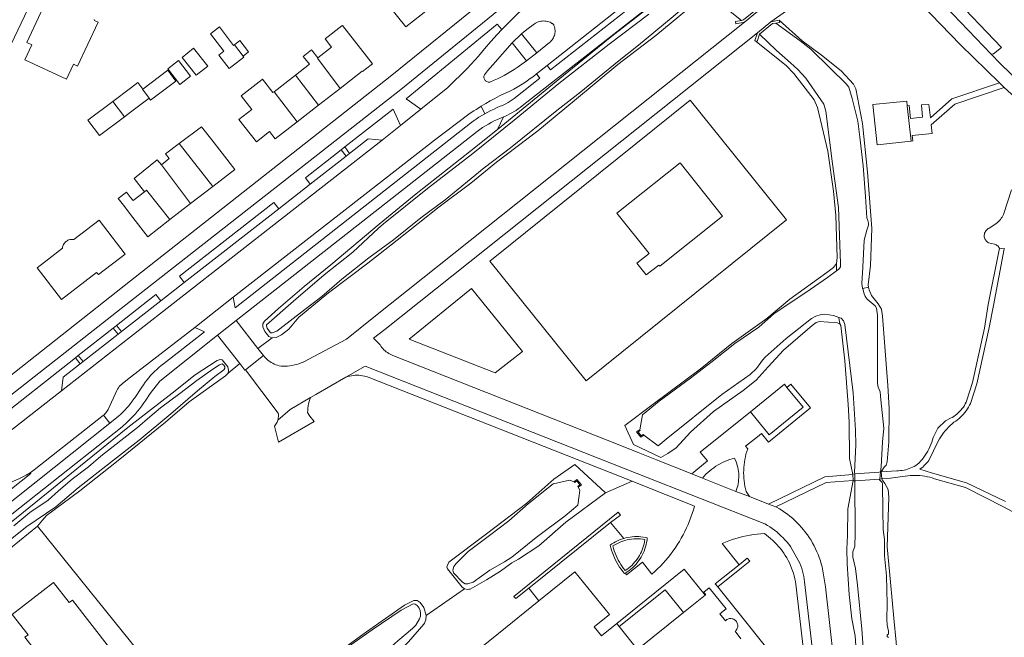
# Model space of a CAD drawing. Header units: metres. Extents: x 89888 to 94270, y 464165 to 468904.
# Tile 33 of 256: x 91476 to 91685, y 465294 to 465425. Entities that reach past the tile are written whole.
import ezdxf

# ---------------------------------------------------------------- set-up
doc = ezdxf.new("R2010")
doc.units = ezdxf.units.M
for name, color, linetype, lineweight in [('B_BEBOUWINGSGRENS_0', 251, 'CONTINUOUS', 13), ('B_TUSSENMUUR_0', 251, 'CONTINUOUS', 13), ('G_GRENS_ALGEMEEN_0', 251, 'CONTINUOUS', 13), ('K_KUNSTWERKGRENS_1', 251, 'CONTINUOUS', 13), ('T_CULTUURGRENS_0', 251, 'CONTINUOUS', 13), ('T_HEK_LIJN_0', 251, 'CONTINUOUS', 13), ('V_WEGGRENS_0', 251, 'CONTINUOUS', 13), ('W_WATERGRENS_0', 251, 'CONTINUOUS', 13)]:
    doc.layers.add(name, color=color, linetype=linetype, lineweight=lineweight)

msp = doc.modelspace()

# ---------------------------------------------------------------- linework, layer by layer
at = {"layer": 'B_BEBOUWINGSGRENS_0'}
for p, q in [((91542.65, 465419.67), (91539.74, 465417.41)), ((91535.02, 465413.74), (91530.47, 465410.19)), ((91539.91, 465407.35), (91544.47, 465410.89)), ((91535.34, 465403.79), (91539.91, 465407.35)), ((91664.84, 465407.24), (91665.64, 465399.71)), ((91512.74, 465386.46), (91517.48, 465390.12)), ((91508.35, 465383.07), (91512.74, 465386.46)), ((91596.7, 465348.86), (91639.19, 465383.01)), ((91617.35, 465299.71), (91621.92, 465303.37)), ((91603.18, 465297.37), (91603.68, 465296.74))]:
    msp.add_line(p, q, dxfattribs=at)
for points in [[(91553.12, 465430.61), (91558.42, 465423.96), (91571.45, 465434.23)], [(91481.95, 465429.13), (91477.97, 465420.64), (91479.06, 465420.14), (91477.58, 465416.96), (91486.38, 465412.86), (91487.85, 465416.04), (91488.76, 465415.62), (91493.12, 465424.93), (91492.31, 465425.3), (91492.26, 465425.53)], [(91522.02, 465420.17), (91521.86, 465420.04), (91518.86, 465423.97), (91516.95, 465422.51), (91519.78, 465418.81), (91518.71, 465417.99), (91520.9, 465415.11), (91524.05, 465417.52), (91523.86, 465417.77)], [(91544.47, 465410.89), (91549.18, 465414.56), (91549.23, 465414.5), (91551.08, 465415.94), (91551.31, 465416.12), (91544.96, 465424.28), (91544.82, 465424.18), (91541.29, 465421.43), (91542.65, 465419.67)], [(91513.37, 465419.42), (91510.93, 465417.47), (91513.95, 465413.7), (91516.39, 465415.65), (91513.37, 465419.42)], [(91523.86, 465417.77), (91525.05, 465418.68), (91523.22, 465421.09), (91522.02, 465420.17)], [(91539.74, 465417.41), (91538.37, 465419.06), (91536.64, 465417.68), (91537.97, 465416.03), (91535.02, 465413.74)], [(91507.89, 465415.07), (91510.48, 465411.74), (91512.75, 465413.51), (91510.15, 465416.84), (91507.89, 465415.07)], [(91503.93, 465408.82), (91504.23, 465408.42), (91509.63, 465412.47), (91507.89, 465414.78), (91502.57, 465410.78)], [(91502.57, 465410.78), (91501.55, 465412.14), (91500, 465410.97), (91496.25, 465408.16)], [(91530.47, 465410.19), (91530.21, 465410.02), (91528, 465412.86), (91527.96, 465412.82), (91523.46, 465409.33), (91525.71, 465406.45), (91522.98, 465404.33), (91526.69, 465399.56), (91529.5, 465401.75), (91530.71, 465400.19), (91535.34, 465403.79)], [(91498.7, 465404.89), (91500, 465405.87), (91503.93, 465408.82)], [(91496.25, 465408.16), (91490.93, 465404.16), (91493.38, 465400.9), (91498.7, 465404.89)], [(91639.19, 465383.01), (91618.76, 465408.44), (91576.26, 465374.28), (91596.7, 465348.86)], [(91665.64, 465399.71), (91658.44, 465398.94), (91657.53, 465407.47), (91664.73, 465408.24), (91664.84, 465407.24)], [(91517.23, 465400.01), (91515.06, 465402.78), (91510.34, 465399.24)], [(91510.34, 465399.24), (91507.41, 465397.04), (91508.22, 465396.02), (91506.53, 465394.67)], [(91517.48, 465390.12), (91522.11, 465393.69), (91517.23, 465400.01)], [(91506.53, 465394.67), (91505.67, 465395.75), (91501.16, 465392.16), (91500.73, 465391.81), (91502.97, 465388.99)], [(91607.44, 465373.85), (91609.45, 465371.33), (91612.09, 465373.44), (91612.31, 465373.17), (91625.64, 465383.83), (91616.61, 465395.13), (91603.23, 465384.44)], [(91502.97, 465388.99), (91500.52, 465387.1), (91500, 465387.79), (91499.16, 465388.91), (91497.35, 465387.55), (91498.78, 465385.76), (91500, 465384.18), (91503.66, 465379.44), (91508.35, 465383.07)], [(91603.23, 465384.44), (91610.04, 465375.92), (91607.44, 465373.85)], [(91498.86, 465375.75), (91493.33, 465382.98), (91487.94, 465378.84), (91487.73, 465378.87), (91487.52, 465378.88), (91487.31, 465378.86), (91487.1, 465378.83), (91486.89, 465378.77), (91486.69, 465378.69), (91486.51, 465378.59), (91486.33, 465378.46), (91486.17, 465378.33), (91486.02, 465378.17), (91485.89, 465378), (91485.78, 465377.82), (91485.69, 465377.63), (91485.62, 465377.42), (91485.57, 465377.22), (91485.55, 465377.01), (91482.62, 465374.76), (91480.15, 465372.87), (91485.32, 465366.12), (91487.79, 465368.01), (91492.79, 465371.87), (91493.2, 465371.41), (91498.86, 465375.75)], [(91572.36, 465368.47), (91559.12, 465357.7), (91577.38, 465350.56), (91583.18, 465355.07), (91572.36, 465368.47)], [(91631.57, 465342.29), (91638.76, 465348.17), (91639.31, 465347.49)], [(91639.31, 465347.49), (91642.74, 465343.3), (91635.55, 465337.42), (91631.57, 465342.29)], [(91586.65, 465302.2), (91594.32, 465308.34), (91601.62, 465299.31), (91598.37, 465296.7), (91599.94, 465294.76), (91603.18, 465297.37)], [(91500.55, 465268.82), (91501.73, 465269.74), (91500, 465271.96), (91491.07, 465283.35), (91495.68, 465286.96), (91493.06, 465290.31), (91495.55, 465292.26), (91487.64, 465302.35), (91486.96, 465301.82), (91483.62, 465306.09), (91474.9, 465299.27), (91478.23, 465294.99), (91477.56, 465294.47), (91485.29, 465284.6), (91483.21, 465283.01), (91484.84, 465281.02), (91470.41, 465269.68), (91472.35, 465267.24)], [(91621.92, 465303.37), (91622.09, 465303.5), (91621.66, 465304.02), (91622.82, 465304.96), (91626.4, 465300.52), (91625.08, 465299.45), (91626.26, 465297.99), (91626.41, 465298.11), (91626.57, 465298.22), (91626.74, 465298.31), (91626.91, 465298.38), (91627.1, 465298.42), (91627.29, 465298.44), (91627.48, 465298.43), (91627.66, 465298.41), (91627.85, 465298.35), (91628.02, 465298.28), (91628.19, 465298.19), (91628.34, 465298.07), (91628.47, 465297.94), (91628.59, 465297.79), (91628.69, 465297.63), (91628.77, 465297.45), (91628.82, 465297.27), (91628.85, 465297.09), (91628.86, 465296.9), (91628.85, 465296.71), (91628.81, 465296.52), (91628.75, 465296.34), (91628.66, 465296.17), (91628.56, 465296.01), (91628.43, 465295.87), (91628.29, 465295.74), (91629.54, 465294.17)], [(91565.59, 465285.24), (91578.05, 465295.29), (91586.65, 465302.2)], [(91603.68, 465296.74), (91607.59, 465291.9), (91617.35, 465299.71)]]:
    msp.add_lwpolyline(points, dxfattribs=at)
at = {"layer": 'B_TUSSENMUUR_0'}
for p, q in [((91522.02, 465420.17), (91523.86, 465417.77)), ((91535.02, 465413.74), (91539.91, 465407.35)), ((91530.47, 465410.19), (91535.34, 465403.79)), ((91496.25, 465408.16), (91498.7, 465404.89)), ((91510.34, 465399.24), (91517.48, 465390.12)), ((91506.53, 465394.67), (91512.74, 465386.46))]:
    msp.add_line(p, q, dxfattribs=at)
for points in [[(91544.47, 465410.89), (91539.65, 465417.34), (91539.74, 465417.41)], [(91502.57, 465410.78), (91502.5, 465410.73), (91503.93, 465408.82)], [(91502.97, 465388.99), (91503.4, 465389.33), (91508.35, 465383.07)]]:
    msp.add_lwpolyline(points, dxfattribs=at)
at = {"layer": 'G_GRENS_ALGEMEEN_0'}
for p, q in [((91635.89, 465425.04), (91637.67, 465425.41)), ((91632.49, 465421.05), (91633.07, 465422.68)), ((91604.65, 465315.42), (91601.88, 465318.81))]:
    msp.add_line(p, q, dxfattribs=at)
for points in [[(91487.75, 465443.06), (91484.8, 465439.83), (91483.24, 465437.63), (91480.4, 465432.42), (91473.18, 465417.22)], [(91632.64, 465427.5), (91630.06, 465425.43), (91629.65, 465425.35)], [(91630.28, 465424.97), (91628.49, 465424.6), (91628.39, 465425.09), (91629.65, 465425.35)], [(91636.92, 465424.78), (91637.77, 465424.92), (91637.67, 465425.41)], [(91632.49, 465421.05), (91632.96, 465420.88), (91633.5, 465422.39)], [(91649.79, 465373.8), (91649.99, 465375.06), (91649.66, 465383.98), (91649.17, 465389.11), (91647.96, 465397.61), (91645.8, 465406.84), (91645.1, 465408.51), (91640.76, 465414.08), (91639.12, 465415.77), (91632.49, 465421.05)], [(91620.92, 465351.34), (91627.61, 465356.77), (91635.03, 465362.12), (91639.9, 465366.21), (91647.78, 465371.84), (91649.19, 465372.93), (91649.79, 465373.8)], [(91650.52, 465360.96), (91650, 465361.18), (91646.22, 465361.47), (91645.53, 465361.26), (91644.65, 465360.64), (91638.58, 465355.38), (91635.33, 465351.83), (91632.77, 465349.04), (91630.02, 465346.82), (91623.75, 465342.39), (91618.85, 465337.95), (91615.81, 465334.69), (91614.04, 465333.46), (91612.56, 465332.63), (91606.73, 465335.36), (91604.93, 465339.37), (91610.9, 465343.91), (91620.92, 465351.34)], [(91653.28, 465328.99), (91652.57, 465332.38), (91652.54, 465340.08), (91652.32, 465343.82), (91651.57, 465353.14), (91650.76, 465360.58), (91650.52, 465360.96)], [(91631.35, 465324.32), (91630.63, 465325.42), (91630.49, 465325.97), (91630.38, 465326.53), (91630.28, 465327.09), (91630.21, 465327.66), (91630.15, 465328.22), (91630.12, 465328.79), (91630.11, 465329.36), (91630.12, 465329.93), (91630.15, 465330.5), (91630.2, 465331.07), (91630.27, 465331.63), (91630.36, 465332.2), (91630.48, 465332.75), (91630.61, 465333.31), (91631.01, 465334.45), (91630.54, 465335.01), (91633.02, 465337), (91633.91, 465337.72), (91635.39, 465335.88), (91644.29, 465343.17), (91640.16, 465348.19), (91639.31, 465347.49)], [(91631.57, 465342.29), (91620.91, 465333.71), (91622.47, 465331.89), (91619.09, 465329.11)], [(91608.07, 465338.47), (91607.35, 465338.04), (91608.3, 465336.9), (91608.92, 465337.33)], [(91595.02, 465326.34), (91595.68, 465326.82), (91594.73, 465327.95), (91594.15, 465327.46)], [(91606.44, 465327.6), (91619.34, 465322.44), (91619.65, 465322.31), (91619.44, 465321.52), (91619.19, 465320.73), (91618.93, 465319.95), (91618.64, 465319.18), (91618.33, 465318.42), (91618, 465317.67), (91617.65, 465316.92), (91617.28, 465316.19), (91616.88, 465315.47), (91616.47, 465314.76), (91616.03, 465314.06), (91615.57, 465313.38), (91615.1, 465312.71), (91614.6, 465312.05), (91614.09, 465311.41), (91613.56, 465310.78), (91613.01, 465310.17), (91612.44, 465309.58), (91611.86, 465309), (91611.26, 465308.43), (91610.64, 465307.89), (91608.63, 465310.39), (91605.28, 465307.71), (91605.01, 465308.06)], [(91600.8, 465325.12), (91592.38, 465318.87), (91586.62, 465313.84), (91582.3, 465311.04), (91580.89, 465310.27), (91578.53, 465308.5), (91575.52, 465306.68), (91572.07, 465304.68), (91571.8, 465304.65), (91571.52, 465304.61), (91570.85, 465304.76)], [(91480.27, 465318.06), (91472.61, 465311.85), (91464.82, 465305.67), (91456.82, 465299.32)], [(91604.65, 465315.42), (91604.22, 465315.28), (91603.79, 465315.12), (91603.36, 465314.94), (91602.95, 465314.74), (91602.55, 465314.52), (91602.16, 465314.28), (91601.78, 465314.02), (91601.92, 465313.47), (91602.08, 465312.93), (91602.26, 465312.39), (91602.47, 465311.86), (91602.7, 465311.34), (91602.94, 465310.83), (91603.21, 465310.33), (91603.5, 465309.84), (91603.8, 465309.37), (91604.13, 465308.9), (91604.48, 465308.45), (91604.84, 465308.02), (91605.01, 465308.06)], [(91605.01, 465308.06), (91605.41, 465308.33), (91605.8, 465308.61), (91606.18, 465308.91), (91606.54, 465309.23), (91606.88, 465309.57), (91607.21, 465309.92), (91607.52, 465310.28), (91607.81, 465310.67), (91608.09, 465311.06), (91608.34, 465311.47), (91608.57, 465311.89), (91608.79, 465312.32), (91608.98, 465312.77), (91609.15, 465313.22), (91609.3, 465313.67), (91609.43, 465314.14), (91609.53, 465314.61), (91609.61, 465315.08), (91609.67, 465315.56), (91609.22, 465315.66), (91608.76, 465315.74), (91608.3, 465315.8), (91607.84, 465315.83), (91607.38, 465315.84), (91606.92, 465315.83), (91606.46, 465315.79), (91606, 465315.73), (91605.55, 465315.65), (91605.1, 465315.55), (91604.65, 465315.42)], [(91584.51, 465304.87), (91585.59, 465303.53), (91586.65, 465302.2)], [(91562.76, 465299.1), (91562.66, 465298.15), (91562.35, 465297.48), (91562.23, 465297.23), (91559, 465293.47), (91553.45, 465287.96), (91547.91, 465282.5), (91542.94, 465278.18), (91541.74, 465276.69)]]:
    msp.add_lwpolyline(points, dxfattribs=at)
at = {"layer": 'K_KUNSTWERKGRENS_1'}
for p, q in [((91659.33, 465329.55), (91659.18, 465329.54)), ((91659.44, 465328.07), (91659.33, 465329.55)), ((91653.37, 465327.76), (91653.28, 465328.99)), ((91658.99, 465328.04), (91659.44, 465328.07))]:
    msp.add_line(p, q, dxfattribs=at)
for points in [[(91659.18, 465329.54), (91658.89, 465329.52), (91653.68, 465329.13)], [(91653.68, 465329.13), (91653.65, 465329.13), (91653.27, 465329.1), (91653.28, 465328.99)], [(91653.37, 465327.76), (91653.38, 465327.63), (91653.69, 465327.65)], [(91653.69, 465327.65), (91653.87, 465327.67), (91658.96, 465328.04), (91658.99, 465328.04)]]:
    msp.add_lwpolyline(points, dxfattribs=at)
at = {"layer": 'T_CULTUURGRENS_0'}
for p, q in [((91574.4, 465407.13), (91575.18, 465405.54)), ((91579.15, 465404.9), (91577.88, 465402.18)), ((91649.79, 465373.8), (91649.85, 465372.2)), ((91655.38, 465368.46), (91656.63, 465368.77)), ((91650.52, 465360.96), (91650.32, 465362.31)), ((91530.03, 465357.97), (91527, 465355.76)), ((91594.25, 465331.09), (91600.8, 465325.12)), ((91601.88, 465318.81), (91584.51, 465304.87)), ((91562.25, 465300.79), (91562.76, 465299.1))]:
    msp.add_line(p, q, dxfattribs=at)
for points in [[(91577.88, 465402.18), (91591.9, 465413.63), (91602.16, 465421.96), (91616.3, 465433.01), (91620.31, 465436.19)], [(91629.65, 465425.35), (91625.2, 465428.87), (91624.13, 465429.45), (91622.85, 465429.69), (91621.57, 465429.63)], [(91621.57, 465429.63), (91620.38, 465429.28), (91617.96, 465427.48), (91611.49, 465422.17), (91603.42, 465415.99), (91594.19, 465408.36), (91586.41, 465401.94), (91577.69, 465395.24), (91572.18, 465390.83), (91565.52, 465385.8), (91556.55, 465378.74), (91550.32, 465373.81), (91542.03, 465367.54), (91535.73, 465362.37), (91533.61, 465359.82), (91532.01, 465358.64), (91530.89, 465358.08), (91530.03, 465357.97)], [(91637.67, 465425.41), (91642.53, 465420.98), (91646.62, 465417.99), (91650.79, 465414.64), (91653.41, 465411.82), (91653.93, 465410.79), (91655.34, 465403.44), (91656.39, 465393.11), (91657.35, 465381.2)], [(91530.03, 465357.97), (91529.35, 465358.28), (91528.52, 465359.35), (91528.05, 465360.35), (91528.1, 465360.97), (91528.39, 465361.54), (91531.42, 465364.23), (91536.85, 465368.91), (91542.51, 465373.46), (91552.73, 465382.1), (91560.61, 465388.57), (91572.31, 465397.72), (91577.88, 465402.18)], [(91657.35, 465381.2), (91657.04, 465373.36), (91656.54, 465369.27), (91656.63, 465368.77)], [(91656.63, 465368.77), (91656.75, 465368.15), (91657.26, 465366.96), (91658.65, 465365.24), (91659.34, 465364.07), (91659.61, 465362.6), (91660.74, 465347.86), (91660.97, 465343.03), (91660.96, 465335.92), (91660.57, 465331.67), (91660.36, 465330.98), (91659.95, 465330.53), (91659.33, 465329.55)], [(91520.71, 465350.5), (91520.11, 465349.96), (91512.45, 465344.39), (91507.43, 465340.12), (91497.33, 465331.95), (91489.21, 465325.51), (91482.12, 465320.28), (91481.3, 465319.29), (91480.27, 465318.06)], [(91570.85, 465304.76), (91570.4, 465305.1), (91567.24, 465308.97), (91567.13, 465309.44), (91567.51, 465310.39), (91575.51, 465316.45), (91584.13, 465322.91), (91589.86, 465327.99), (91594.25, 465331.09)], [(91663.72, 465263.69), (91662.53, 465263.06), (91661.41, 465262.71), (91660.55, 465262.64), (91659.63, 465262.84), (91658.59, 465263.46), (91657.38, 465265.28), (91656.89, 465266.61), (91656.2, 465269.4), (91655.09, 465275.65), (91654.35, 465286.42), (91653.77, 465294.75), (91653.06, 465298.41), (91652.52, 465303.53), (91652.06, 465310.02), (91652.03, 465313.23), (91652.14, 465316.03), (91652.22, 465321.69), (91653.37, 465327.76)], [(91659.44, 465328.07), (91659.58, 465327.82), (91660.07, 465327.09), (91660.76, 465325.8), (91660.93, 465324.2), (91660.57, 465313.68), (91661.28, 465306.18), (91662, 465298.5), (91662.51, 465293.41), (91663.07, 465285.71), (91663.57, 465278.12), (91664.36, 465271.41), (91664.76, 465265.92), (91664.61, 465264.97), (91664.34, 465264.28), (91663.72, 465263.69)], [(91584.51, 465304.87), (91581.76, 465302.72), (91581.36, 465303.11), (91603.49, 465320.99), (91603.97, 465320.38), (91601.88, 465318.81)], [(91624.63, 465305.16), (91629.66, 465309.18), (91631.43, 465310.59), (91630.87, 465311.23), (91629.13, 465309.84)], [(91629.13, 465309.84), (91624.1, 465305.83), (91624.63, 465305.16)], [(91529.24, 465279.64), (91534.08, 465283.34), (91542.6, 465290.16), (91550.1, 465295.59), (91558.16, 465301.27), (91560.1, 465302.28), (91560.15, 465302.28), (91560.81, 465302.25), (91561.47, 465301.84), (91562.25, 465300.79)]]:
    msp.add_lwpolyline(points, dxfattribs=at)
at = {"layer": 'T_HEK_LIJN_0'}
for points in [[(91521.05, 465271.34), (91505.08, 465287.09), (91500, 465293.59), (91480.27, 465318.06)], [(91617.35, 465299.71), (91613.46, 465304.56), (91603.68, 465296.74)]]:
    msp.add_lwpolyline(points, dxfattribs=at)
at = {"layer": 'V_WEGGRENS_0'}
for p, q in [((91588.41, 465415.74), (91606.19, 465429.87)), ((91670.51, 465430.84), (91682.65, 465418.17)), ((91633.06, 465427.2), (91630.28, 465424.97)), ((91630.28, 465424.97), (91551.65, 465362.39)), ((91633.07, 465422.68), (91635.89, 465425.04)), ((91553.96, 465359.75), (91633.07, 465422.68)), ((91582.99, 465422.5), (91580.98, 465420.59)), ((91582.99, 465422.5), (91586.19, 465418.47)), ((91584.04, 465416.78), (91580.98, 465420.59)), ((91584.04, 465416.78), (91586.19, 465418.47)), ((91586.15, 465413.97), (91588.41, 465415.74)), ((91685.43, 465411.12), (91684.44, 465412.08)), ((91557.26, 465403.03), (91561.62, 465406.5)), ((91557.26, 465403.03), (91553.4, 465399.95)), ((91545.46, 465398.5), (91544.69, 465397.89)), ((91546.48, 465397.11), (91545.46, 465398.5)), ((91545.75, 465396.54), (91538.14, 465390.6)), ((91544.69, 465397.89), (91545.75, 465396.54)), ((91545.75, 465396.54), (91546.48, 465397.11)), ((91538.14, 465390.6), (91531.45, 465385.39)), ((91531.45, 465385.39), (91511.4, 465369.72)), ((91684.39, 465377.02), (91685.42, 465376.89)), ((91511.4, 465369.72), (91506.42, 465365.82)), ((91513.67, 465360.21), (91521.77, 465366.61)), ((91522.39, 465361.67), (91518.43, 465358.58)), ((91527, 465355.76), (91522.39, 465361.67)), ((91488.88, 465354.22), (91496.29, 465360.05)), ((91497.37, 465358.75), (91489.93, 465352.95)), ((91497.03, 465360.63), (91496.29, 465360.05)), ((91496.29, 465360.05), (91497.37, 465358.75)), ((91498.1, 465359.32), (91497.03, 465360.63)), ((91497.37, 465358.75), (91498.1, 465359.32)), ((91523.18, 465352.53), (91518.43, 465358.58)), ((91528.18, 465354.25), (91527, 465355.76)), ((91488.88, 465354.22), (91488.29, 465353.76)), ((91488.29, 465353.76), (91489.29, 465352.45)), ((91489.93, 465352.95), (91488.88, 465354.22)), ((91489.29, 465352.45), (91489.93, 465352.95)), ((91520.71, 465350.5), (91523.18, 465352.53)), ((91524.38, 465351.2), (91528.18, 465354.25)), ((91545.71, 465349.64), (91549.81, 465351.96)), ((91485.32, 465346.75), (91473.32, 465337.34)), ((91463.62, 465314.54), (91495.63, 465339.89)), ((91495.63, 465339.89), (91494.23, 465341.58)), ((91606.44, 465327.6), (91600.8, 465325.12)), ((91621.41, 465328.21), (91619.09, 465329.11)), ((91628.45, 465325.41), (91621.41, 465328.21)), ((91631.35, 465324.32), (91628.45, 465325.41)), ((91635.37, 465322.74), (91631.35, 465324.32)), ((91635.37, 465322.74), (91636.94, 465322.13)), ((91625.56, 465314.39), (91629.13, 465309.84)), ((91603.18, 465297.37), (91617.46, 465308.94)), ((91617.46, 465308.94), (91621.92, 465303.37)), ((91570.85, 465304.76), (91562.76, 465299.1))]:
    msp.add_line(p, q, dxfattribs=at)
for points in [[(91578.77, 465423.42), (91579.9, 465424.55), (91581.04, 465425.68), (91582.2, 465426.78), (91583.38, 465427.87), (91584.57, 465428.95), (91585.78, 465430), (91587, 465431.04), (91588.23, 465432.06), (91589.48, 465433.07), (91590.75, 465434.05), (91592.02, 465435.02), (91593.32, 465435.97), (91594.62, 465436.9), (91595.94, 465437.81), (91597.27, 465438.71), (91598.61, 465439.58), (91600.87, 465441.11)], [(91635.89, 465425.04), (91643.52, 465430.48), (91655.48, 465439.93), (91655.96, 465439.29), (91656.17, 465439.44)], [(91576.18, 465434.42), (91575.4, 465429.92), (91555.08, 465413.43), (91500, 465370.08), (91470.88, 465347.16), (91470.25, 465346.05), (91467.06, 465343.43)], [(91452.1, 465330.02), (91453.17, 465330.58), (91454.23, 465331.16), (91455.29, 465331.75), (91456.33, 465332.36), (91457.37, 465332.99), (91458.39, 465333.64), (91459.41, 465334.29), (91460.41, 465334.97), (91462.28, 465336.28), (91465.58, 465338.84), (91500, 465365.78), (91557.38, 465410.69), (91579.2, 465428.46), (91581.91, 465430.66)], [(91606.19, 465429.87), (91607.03, 465428.83), (91589.13, 465414.85), (91588.41, 465415.74)], [(91682.65, 465418.17), (91683.17, 465418.28), (91684.85, 465419.61), (91674.05, 465431)], [(91579.15, 465404.9), (91579.55, 465405.05), (91580.02, 465405.26), (91580.49, 465405.49), (91580.94, 465405.73), (91581.39, 465405.99), (91581.83, 465406.26), (91582.26, 465406.55), (91582.67, 465406.86), (91583.08, 465407.18), (91583.47, 465407.52), (91610.96, 465429.02)], [(91667.73, 465428.88), (91676.16, 465420.19), (91684.44, 465412.08)], [(91561.62, 465406.5), (91558.47, 465408.7), (91577.83, 465424.54), (91578.77, 465423.42)], [(91578.77, 465423.42), (91578.8, 465423.38), (91577.78, 465422.33), (91576.43, 465420.85), (91575.13, 465419.33), (91573.83, 465417.76), (91573.06, 465416.89), (91572.26, 465416.02), (91571.46, 465415.17), (91570.64, 465414.33), (91569.8, 465413.51), (91568.95, 465412.71), (91567.3, 465411.12), (91561.62, 465406.5)], [(91586.19, 465418.47), (91588.88, 465420.64), (91589.09, 465420.81), (91589.27, 465421), (91589.45, 465421.2), (91589.6, 465421.42), (91589.74, 465421.65), (91589.85, 465421.89), (91589.94, 465422.14), (91590.01, 465422.39), (91590.06, 465422.65), (91590.08, 465422.92), (91590.09, 465423.18), (91590.06, 465423.45), (91590.02, 465423.71), (91589.95, 465423.97), (91589.89, 465424.15), (91589.85, 465424.27), (91589.8, 465424.39), (91589.73, 465424.49), (91589.64, 465424.58), (91589.53, 465424.66), (91589.42, 465424.71), (91589.28, 465424.81), (91589.02, 465424.93), (91588.75, 465425.04), (91588.47, 465425.12), (91588.19, 465425.17), (91587.91, 465425.21), (91587.62, 465425.22), (91587.33, 465425.2), (91587.05, 465425.16), (91586.77, 465425.1), (91586.49, 465425.02), (91586.23, 465424.91), (91585.97, 465424.78), (91585.73, 465424.63), (91584.12, 465423.44), (91582.99, 465422.5)], [(91580.98, 465420.59), (91578.91, 465418.27), (91576.9, 465415.89), (91575.77, 465414.62), (91575.09, 465413.77), (91575.03, 465413.63), (91575, 465413.48), (91574.99, 465413.33), (91575, 465413.17), (91575.03, 465413.02), (91575.08, 465412.88), (91575.16, 465412.74), (91575.25, 465412.62), (91575.36, 465412.51), (91575.48, 465412.42), (91575.62, 465412.35), (91575.76, 465412.3), (91575.91, 465412.27), (91576.07, 465412.26), (91576.22, 465412.27), (91577.14, 465412.64), (91577.87, 465412.97), (91578.59, 465413.32), (91579.3, 465413.68), (91580.01, 465414.07), (91580.7, 465414.47), (91581.38, 465414.89), (91582.05, 465415.33), (91584.04, 465416.78)], [(91704.85, 465396.05), (91704.5, 465396.31), (91704.16, 465396.58), (91703.82, 465396.86), (91703.5, 465397.15), (91703.18, 465397.44), (91693.48, 465407.66), (91691.37, 465409.65), (91684.53, 465416.21), (91682.65, 465418.17)], [(91574.4, 465407.13), (91575.37, 465407.71), (91576.35, 465408.26), (91577.34, 465408.79), (91578.33, 465409.31), (91579.34, 465409.8), (91580.36, 465410.28), (91580.61, 465410.4), (91581.34, 465410.78), (91582.06, 465411.19), (91582.77, 465411.61), (91583.47, 465412.05), (91584.16, 465412.5), (91584.83, 465412.98), (91585.5, 465413.47), (91586.15, 465413.97)], [(91586.15, 465413.97), (91586.87, 465413.07), (91581.38, 465408.79), (91580.97, 465408.48), (91580.55, 465408.19), (91580.12, 465407.92), (91579.67, 465407.66), (91579.22, 465407.43), (91578.75, 465407.22), (91578.47, 465407.11), (91577.8, 465406.84), (91577.13, 465406.54), (91576.47, 465406.23), (91575.82, 465405.89), (91575.18, 465405.54)], [(91684.44, 465412.08), (91674.32, 465408.67), (91669.74, 465404.64), (91669.4, 465407.51), (91667.83, 465407.4), (91668.05, 465404.79), (91665.5, 465404.53), (91665.23, 465407.28), (91664.84, 465407.24)], [(91665.64, 465399.71), (91666.04, 465399.76), (91665.9, 465400.95), (91670.09, 465401.36), (91669.9, 465403.18), (91674.92, 465407.58), (91685.43, 465411.12)], [(91685.43, 465411.12), (91692.16, 465405.02)], [(91521.77, 465366.61), (91564.49, 465399.95), (91571.79, 465405.44), (91572.31, 465405.79), (91572.83, 465406.14), (91573.35, 465406.47), (91573.88, 465406.8), (91574.4, 465407.13)], [(91575.18, 465405.54), (91574.55, 465405.18), (91573.93, 465404.8), (91573.32, 465404.4), (91572.73, 465403.98), (91572.14, 465403.55), (91522.17, 465364.36), (91521.77, 465366.61)], [(91522.39, 465361.67), (91573.55, 465401.77), (91574.13, 465402.19), (91574.72, 465402.59), (91575.32, 465402.97), (91575.94, 465403.34), (91576.56, 465403.69), (91577.2, 465404.02), (91577.84, 465404.33), (91578.49, 465404.62), (91579.15, 465404.9)], [(91545.46, 465398.5), (91555.71, 465406.53), (91557.26, 465403.03)], [(91485.32, 465346.75), (91500, 465358.22), (91553.4, 465399.95)], [(91553.4, 465399.95), (91550.44, 465400.2), (91546.48, 465397.11)], [(91538.14, 465390.6), (91537.1, 465391.95), (91544.69, 465397.89)], [(91686.95, 465389.36), (91685.24, 465384.17), (91685.11, 465383.89), (91684.96, 465383.62), (91684.79, 465383.36), (91684.61, 465383.11), (91684.41, 465382.87), (91684.19, 465382.65), (91683.96, 465382.44), (91683.72, 465382.24), (91683.46, 465382.07), (91682.21, 465381.27), (91682.03, 465381.17), (91681.87, 465381.04), (91681.71, 465380.9), (91681.57, 465380.74), (91681.45, 465380.57), (91681.35, 465380.39), (91681.26, 465380.2), (91681.2, 465380), (91681.15, 465379.8), (91681.13, 465379.59), (91681.17, 465379.4), (91681.22, 465379.21), (91681.29, 465379.03), (91681.38, 465378.86), (91681.48, 465378.69), (91681.6, 465378.54), (91681.74, 465378.4), (91681.89, 465378.27), (91682.05, 465378.16), (91683.33, 465377.89), (91683.52, 465377.82), (91683.71, 465377.73), (91683.88, 465377.62), (91684.03, 465377.5), (91684.17, 465377.35), (91684.29, 465377.19), (91684.39, 465377.02)], [(91511.4, 465369.72), (91510.37, 465371.06), (91530.38, 465386.71), (91531.45, 465385.39)], [(91684.39, 465377.02), (91682, 465365.07), (91681.26, 465360.03), (91678.72, 465348.49), (91677.51, 465344.74), (91677.35, 465344.37), (91677.16, 465344.01), (91676.96, 465343.66), (91676.74, 465343.32), (91676.49, 465342.99), (91676.24, 465342.68), (91675.96, 465342.38), (91675.67, 465342.1), (91675.37, 465341.83), (91675.05, 465341.58), (91674.71, 465341.34), (91674.37, 465341.13), (91674.01, 465340.93), (91672.96, 465340.39), (91671.31, 465338.86), (91670.31, 465336.83), (91670.18, 465336.33), (91670.03, 465335.84), (91669.85, 465335.35), (91669.65, 465334.88), (91669.44, 465334.41), (91669.2, 465333.96), (91668.93, 465333.51), (91668.65, 465333.08), (91668.35, 465332.66), (91668.04, 465332.26), (91667.7, 465331.87), (91667.34, 465331.5), (91666.97, 465331.14), (91666.65, 465330.93), (91666.32, 465330.73), (91665.98, 465330.55), (91665.62, 465330.39), (91665.26, 465330.25), (91664.9, 465330.12), (91664.53, 465330.02), (91664.15, 465329.93), (91663.77, 465329.87), (91663.38, 465329.82), (91663, 465329.8), (91662.61, 465329.79), (91659.33, 465329.55)], [(91685.69, 465323.27), (91677.41, 465327.22), (91670.16, 465329.3), (91667.51, 465330.13), (91667.82, 465330.35), (91668.11, 465330.59), (91668.39, 465330.84), (91668.67, 465331.11), (91668.92, 465331.39), (91669.17, 465331.67), (91669.4, 465331.97), (91671.43, 465336.1), (91671.69, 465336.55), (91671.96, 465336.99), (91672.26, 465337.42), (91672.56, 465337.84), (91672.89, 465338.25), (91673.23, 465338.65), (91673.59, 465339.03), (91673.96, 465339.39), (91674.34, 465339.74), (91674.74, 465340.08), (91675.12, 465340.33), (91675.48, 465340.59), (91675.83, 465340.88), (91676.17, 465341.18), (91676.49, 465341.5), (91676.79, 465341.83), (91677.08, 465342.17), (91677.36, 465342.53), (91677.61, 465342.91), (91677.85, 465343.29), (91678.07, 465343.68), (91678.26, 465344.09), (91679.61, 465348.27), (91682.15, 465359.81), (91683.17, 465364.88), (91685.42, 465376.89)], [(91685.42, 465376.89), (91685.47, 465376.97)], [(91497.03, 465360.63), (91500, 465362.97), (91505.35, 465367.18), (91506.42, 465365.82)], [(91506.42, 465365.82), (91500, 465360.81), (91498.1, 465359.32)], [(91551.65, 465362.39), (91545.8, 465357.7), (91536.65, 465352.85), (91536.18, 465352.67), (91535.72, 465352.5), (91535.24, 465352.36), (91534.76, 465352.24), (91534.27, 465352.14), (91533.78, 465352.07), (91533.29, 465352.01), (91532.79, 465351.98), (91532.3, 465351.98), (91531.93, 465352.02), (91531.56, 465352.09), (91531.2, 465352.19), (91530.85, 465352.3), (91530.5, 465352.44), (91530.17, 465352.6), (91529.84, 465352.78), (91529.53, 465352.98), (91529.23, 465353.2), (91528.94, 465353.44), (91528.67, 465353.69), (91528.42, 465353.96), (91528.18, 465354.25)], [(91513.67, 465360.21), (91515.7, 465359.3), (91506.97, 465352.47), (91506.49, 465352.1), (91506.01, 465351.7), (91505.55, 465351.3), (91505.1, 465350.88), (91504.67, 465350.44), (91504.25, 465349.99), (91503.84, 465349.52), (91503.45, 465349.05), (91503.07, 465348.56), (91502.72, 465348.06), (91502.38, 465347.54), (91500.88, 465345.3), (91500.71, 465345.05), (91500.54, 465344.81), (91500.36, 465344.56), (91500.18, 465344.33), (91500, 465344.09), (91499.61, 465343.6), (91499.21, 465343.13), (91498.79, 465342.67), (91498.36, 465342.23), (91497.91, 465341.79), (91497.46, 465341.37), (91495.63, 465339.89)], [(91498.27, 465348.33), (91500, 465349.66), (91513.67, 465360.21)], [(91552.95, 465356.5), (91551.58, 465357.91), (91553.96, 465359.75)], [(91518.43, 465358.58), (91506.24, 465348.81), (91504.17, 465346.17), (91503.25, 465344.8), (91502.84, 465344.19), (91502.41, 465343.59), (91501.96, 465343), (91501.49, 465342.42), (91501.01, 465341.86), (91500.51, 465341.31), (91500, 465340.78), (91499.65, 465340.43), (91499.3, 465340.1), (91498.94, 465339.77), (91498.57, 465339.45), (91498.2, 465339.13), (91464.91, 465312.81)], [(91619.09, 465329.11), (91611.63, 465332.1), (91607.71, 465333.67), (91601.14, 465336.27), (91555.69, 465354.26), (91555.39, 465354.38), (91555.09, 465354.52), (91554.8, 465354.67), (91554.52, 465354.85), (91554.25, 465355.04), (91554, 465355.24), (91553.76, 465355.47), (91553.53, 465355.71), (91553.32, 465355.96), (91553.13, 465356.22), (91552.95, 465356.5)], [(91460.39, 465306.91), (91460.63, 465307.83), (91460.7, 465308.16), (91463.24, 465310.35), (91470.51, 465315.59), (91482.53, 465325.22), (91490.5, 465331.76), (91499.43, 465338.95), (91508.84, 465346.24), (91513.69, 465350.16), (91518.41, 465353.22), (91519.03, 465353.39), (91519.44, 465353.34), (91520.64, 465351.81), (91520.8, 465351.14), (91520.71, 465350.5)], [(91473.32, 465337.34), (91470.46, 465339.72), (91488.29, 465353.76)], [(91489.29, 465352.45), (91485.7, 465349.64), (91485.32, 465346.75)], [(91523.18, 465352.53), (91524.28, 465351.12), (91524.38, 465351.2)], [(91524.38, 465351.2), (91531.33, 465342.03), (91531.37, 465341.78), (91531.38, 465341.53), (91531.37, 465341.28), (91531.35, 465341.04), (91531.31, 465340.79), (91531.25, 465340.55)], [(91549.81, 465351.96), (91607.32, 465329.31), (91634.64, 465318.51), (91635.16, 465318.21), (91635.67, 465317.88), (91636.17, 465317.54), (91636.66, 465317.19), (91637.14, 465316.81), (91637.6, 465316.42), (91638.04, 465316.01), (91638.48, 465315.59), (91638.89, 465315.15), (91639.29, 465314.69), (91639.67, 465314.22)], [(91494.23, 465341.58), (91494.43, 465341.75), (91494.62, 465341.93), (91494.79, 465342.13), (91494.95, 465342.34), (91495.09, 465342.55), (91495.21, 465342.78), (91497.1, 465346.84), (91497.25, 465347.11), (91497.43, 465347.38), (91497.61, 465347.64), (91497.82, 465347.88), (91498.04, 465348.11), (91498.27, 465348.33)], [(91538.17, 465345.36), (91539.3, 465346.01), (91545.71, 465349.64)], [(91545.71, 465349.64), (91546.09, 465349.77), (91546.48, 465349.87), (91546.87, 465349.95), (91547.26, 465350.01), (91547.66, 465350.05), (91548.06, 465350.06), (91548.46, 465350.05), (91548.85, 465350.02), (91549.25, 465349.96), (91549.64, 465349.88), (91550.02, 465349.78), (91550.4, 465349.66), (91606.44, 465327.6)], [(91531.25, 465340.55), (91531.17, 465340.32), (91531.08, 465340.09), (91530.96, 465339.86), (91530.84, 465339.65), (91530.69, 465339.45), (91530.54, 465339.26), (91531.41, 465335.89), (91538.98, 465340.23), (91538.04, 465341.41), (91537.57, 465342.14), (91537.59, 465342.61), (91537.63, 465343.08), (91537.7, 465343.55), (91537.78, 465344.01), (91537.89, 465344.47), (91538.02, 465344.92), (91538.17, 465345.36)], [(91531.25, 465340.55), (91533.88, 465342.77), (91538.17, 465345.36)], [(91478.68, 465329.37), (91479.53, 465329.96), (91494.23, 465341.58)], [(91621.41, 465328.21), (91622.11, 465329.04), (91622.5, 465329.42), (91622.91, 465329.77), (91623.34, 465330.11), (91623.78, 465330.44), (91624.23, 465330.74), (91624.69, 465331.03), (91625.16, 465331.29), (91625.65, 465331.54), (91626.14, 465331.77), (91626.65, 465331.98), (91627.16, 465332.16), (91627.68, 465332.33), (91628.2, 465332.47), (91628.5, 465331.71), (91628.65, 465331.3), (91628.77, 465330.89), (91628.88, 465330.47), (91628.96, 465330.05), (91629.02, 465329.63), (91629.06, 465329.2), (91629.08, 465328.77), (91629.08, 465328.34), (91629.05, 465327.91), (91629.01, 465327.48), (91628.94, 465327.05), (91628.85, 465326.63), (91628.74, 465326.22), (91628.6, 465325.81), (91628.45, 465325.41)], [(91478.68, 465329.37), (91478.8, 465329.25), (91462.37, 465316.21)], [(91467.87, 465324.3), (91468.27, 465324.55), (91468.69, 465324.78), (91476.25, 465328.11), (91477.83, 465328.86), (91478.68, 465329.37)], [(91653.28, 465328.99), (91647.32, 465328.51), (91635.37, 465322.74)], [(91636.94, 465322.13), (91647.63, 465327.3), (91653.37, 465327.76)], [(91659.44, 465328.07), (91661.31, 465328.21), (91664.41, 465328.67), (91664.93, 465328.73), (91665.45, 465328.78), (91665.97, 465328.81), (91666.5, 465328.82), (91667.02, 465328.8), (91667.54, 465328.77), (91668.07, 465328.71), (91668.59, 465328.63), (91669.1, 465328.53), (91669.61, 465328.41), (91670.12, 465328.27), (91670.62, 465328.11), (91677.18, 465326.22), (91685.29, 465322.16), (91691.7, 465318.65)], [(91650.13, 465281.86), (91647.48, 465305.17), (91646.76, 465309.41), (91646.58, 465310.07), (91646.39, 465310.72), (91646.17, 465311.36), (91645.93, 465312), (91645.66, 465312.63), (91645.38, 465313.25), (91645.08, 465313.86), (91644.75, 465314.46), (91644.41, 465315.05), (91644.04, 465315.62), (91643.66, 465316.18), (91643.25, 465316.73), (91642.83, 465317.27), (91642.39, 465317.79), (91641.93, 465318.29), (91641.46, 465318.78), (91640.97, 465319.26), (91640.46, 465319.71), (91639.94, 465320.15), (91639.4, 465320.57), (91638.85, 465320.97), (91638.29, 465321.35), (91637.71, 465321.72), (91637.12, 465322.06), (91636.94, 465322.13)], [(91602.36, 465313.84), (91602.5, 465313.33), (91602.66, 465312.82), (91602.84, 465312.31), (91603.03, 465311.82), (91603.25, 465311.33), (91603.49, 465310.85), (91603.74, 465310.39), (91604.02, 465309.93), (91604.31, 465309.48), (91604.62, 465309.05), (91604.95, 465308.63), (91605.32, 465308.87), (91605.68, 465309.14), (91606.03, 465309.42), (91606.36, 465309.72), (91606.68, 465310.04), (91606.98, 465310.37), (91607.26, 465310.71), (91607.53, 465311.07), (91607.77, 465311.44), (91608.01, 465311.83), (91608.22, 465312.22), (91608.41, 465312.62), (91608.58, 465313.04), (91608.73, 465313.46), (91608.86, 465313.89), (91608.97, 465314.32), (91609.05, 465314.76), (91609.12, 465315.2), (91608.65, 465315.27), (91608.19, 465315.32), (91607.72, 465315.34), (91607.25, 465315.34), (91606.78, 465315.32), (91606.31, 465315.27), (91605.84, 465315.2), (91605.38, 465315.11), (91604.93, 465314.99), (91604.48, 465314.86), (91604.03, 465314.7), (91603.6, 465314.51), (91603.18, 465314.31), (91602.76, 465314.09), (91602.36, 465313.84)], [(91642.81, 465291.74), (91641.22, 465305.72), (91641.12, 465306.31), (91641, 465306.89), (91640.85, 465307.47), (91640.69, 465308.04), (91640.5, 465308.6), (91640.29, 465309.16), (91640.07, 465309.71), (91639.82, 465310.25), (91639.55, 465310.78), (91639.26, 465311.3), (91638.95, 465311.81), (91638.62, 465312.31), (91638.28, 465312.79), (91637.91, 465313.27), (91637.53, 465313.72), (91637.13, 465314.16), (91636.72, 465314.59), (91636.29, 465315), (91635.84, 465315.4), (91634.54, 465316.47), (91633.77, 465316.42), (91633, 465316.34), (91632.24, 465316.25), (91631.47, 465316.13), (91630.71, 465315.99), (91629.96, 465315.83), (91629.21, 465315.64), (91628.46, 465315.44), (91627.73, 465315.21), (91627, 465314.96), (91626.27, 465314.68), (91625.56, 465314.39)], [(91639.67, 465314.22), (91640.04, 465313.74), (91641.79, 465310.71), (91642.03, 465310.17), (91642.24, 465309.63), (91642.43, 465309.08), (91642.6, 465308.52), (91642.75, 465307.96), (91642.88, 465307.39), (91642.98, 465306.82), (91643.06, 465306.24), (91644.68, 465292.32)], [(91624.63, 465305.16), (91639.85, 465286.16)]]:
    msp.add_lwpolyline(points, dxfattribs=at)
at = {"layer": 'W_WATERGRENS_0'}
for p, q in [((91658.99, 465328.04), (91659.18, 465329.54)), ((91653.68, 465329.13), (91653.69, 465327.65))]:
    msp.add_line(p, q, dxfattribs=at)
for points in [[(91580.65, 465398.28), (91590.44, 465406.26), (91595.55, 465410.2), (91603.31, 465416.57), (91607.83, 465420.06), (91614.75, 465425.8), (91619.7, 465430.07), (91620.56, 465430.66), (91621.87, 465431.13), (91622.72, 465431.24), (91623.29, 465431.16)], [(91610, 465426.68), (91601.55, 465420.29), (91590.88, 465411.94), (91581.42, 465404.2), (91572.66, 465397.12), (91563.01, 465389.66), (91553.7, 465382.2), (91552.62, 465381.28), (91547.2, 465376.16), (91541.11, 465371.39), (91534.61, 465365.79), (91528.85, 465360.72), (91528.83, 465360.55), (91528.97, 465360.08), (91529.7, 465359.07), (91530.08, 465359.05), (91531.01, 465359.4), (91535.14, 465362.58), (91540.6, 465366.78), (91544.83, 465370.42), (91550.56, 465374.97), (91555.82, 465378.82), (91561.57, 465383.42), (91566.77, 465387.24), (91575.04, 465394.06), (91580.65, 465398.28)], [(91636.92, 465424.78), (91636.21, 465424.66), (91633.5, 465422.39)], [(91654.78, 465400.58), (91654.34, 465403.99), (91653.14, 465408.77), (91652.41, 465411.15), (91651.9, 465411.91), (91648.47, 465415.22), (91644.35, 465419.23), (91642.11, 465420.98), (91636.92, 465424.78)], [(91633.5, 465422.39), (91637.06, 465418.92), (91640.08, 465416.33), (91641.64, 465414.95), (91643.3, 465413.11), (91647.12, 465407.59), (91647.58, 465406.09), (91648.99, 465394.94), (91650.24, 465385.68)], [(91655.38, 465368.46), (91655.35, 465368.54), (91655.17, 465369.49), (91655.38, 465372.98), (91655.72, 465378.73), (91656.23, 465380.85), (91656.64, 465381.87), (91656.64, 465382.32), (91656.48, 465382.89), (91656.29, 465383.44), (91655.99, 465388), (91655.5, 465394.49), (91654.78, 465400.58)], [(91650.24, 465385.68), (91650.65, 465373.87), (91650.65, 465373.06), (91650.34, 465372.54), (91649.85, 465372.2)], [(91649.85, 465372.2), (91647.88, 465370.79), (91643.29, 465367.61), (91636.61, 465363.13), (91633.34, 465360.25), (91628.21, 465356.77), (91623.41, 465352.99), (91618.8, 465349.47), (91612.16, 465344.57), (91608.63, 465341.69), (91608.07, 465338.47)], [(91659.18, 465329.54), (91659.31, 465330.6), (91659.58, 465335.95), (91659.86, 465338.8), (91659.25, 465344.87), (91659.07, 465346.55), (91658.68, 465347.53), (91658.51, 465348.29), (91658.51, 465351.24), (91658.53, 465362.79), (91658.32, 465364.27), (91658.06, 465364.82), (91656.36, 465366.2), (91655.93, 465366.78), (91655.63, 465367.56), (91655.38, 465368.46)], [(91634.68, 465353.88), (91639.12, 465357.87), (91644.5, 465362.09), (91645.45, 465362.56), (91646.38, 465362.89), (91647.31, 465363), (91649.18, 465362.7), (91650.32, 465362.31)], [(91650.32, 465362.31), (91650.8, 465362.15), (91651.34, 465361.58), (91651.57, 465360.79), (91653.34, 465346.3), (91653.84, 465338.43), (91653.9, 465335.29), (91653.67, 465329.45), (91653.68, 465329.13)], [(91495.76, 465331.52), (91501.82, 465336.28), (91508.51, 465341.9), (91514.22, 465346.76), (91517.9, 465349.76), (91519.76, 465351.2), (91520, 465351.55), (91520.02, 465351.84), (91519.76, 465352.22), (91519.41, 465352.46), (91518.86, 465352.25), (91517.45, 465351.35), (91514.09, 465348.97), (91510.46, 465346.17), (91506.35, 465343.12), (91504.11, 465341.23), (91501.46, 465338.95), (91497.9, 465336.23), (91493.67, 465332.91), (91491.04, 465330.61), (91487.63, 465328.04), (91484.69, 465325.57), (91482.52, 465323.56), (91478.6, 465320.97), (91475.24, 465318.13)], [(91608.92, 465337.33), (91611.94, 465335.05), (91613.69, 465336.5), (91625.51, 465346.01), (91631.47, 465350.21), (91632.81, 465351.48), (91634.11, 465353.24), (91634.68, 465353.88)], [(91608.07, 465338.47), (91608.14, 465338.33), (91607.72, 465338.05), (91608.36, 465337.2), (91608.8, 465337.5), (91608.92, 465337.33)], [(91454.33, 465299.93), (91454.78, 465299.66), (91455.23, 465299.64), (91455.66, 465299.87), (91457.96, 465301.88), (91463.19, 465306.1), (91472.71, 465313.8), (91477.95, 465317.97), (91484.1, 465322.15), (91488.85, 465326.14), (91495.76, 465331.52)], [(91594.15, 465327.46), (91593.17, 465327.8), (91590.41, 465327.15), (91589.67, 465327.01), (91584.44, 465322.84), (91580.28, 465319.2), (91576.15, 465316.07), (91571.67, 465312.69), (91569.11, 465310.09), (91568.58, 465309.48), (91568.41, 465308.69), (91568.52, 465308.12), (91570.46, 465306.16), (91571.01, 465305.8), (91571.55, 465305.78), (91572.7, 465306.17), (91576.28, 465308.7), (91579.38, 465310.46), (91580.93, 465311.5), (91586.09, 465315.65), (91592.22, 465320.23)], [(91595.02, 465326.34), (91594.9, 465326.49), (91595.33, 465326.84), (91594.7, 465327.66), (91594.26, 465327.29), (91594.15, 465327.46)], [(91653.69, 465327.65), (91653.81, 465316.4), (91653.7, 465313.83), (91653.31, 465312.6), (91653.28, 465311.48), (91653.86, 465309.05), (91654.25, 465305.56), (91655.21, 465296.16), (91655.74, 465288.51)], [(91659.71, 465317.36), (91659.66, 465321.43), (91659.58, 465327.01), (91659.48, 465327.32), (91659.01, 465327.78), (91658.96, 465327.85), (91658.99, 465328.04)], [(91595.21, 465324.55), (91595.33, 465325.71), (91595.02, 465326.34)], [(91592.22, 465320.23), (91594.9, 465322.47), (91595.21, 465324.55)], [(91660.88, 465294.39), (91660.58, 465294.63), (91660.58, 465294.9), (91660.84, 465295.23), (91660.85, 465295.8), (91660.57, 465297.03), (91660.5, 465298.29), (91660.59, 465301.53), (91660.44, 465307.49), (91660.01, 465311.73), (91659.99, 465315.24), (91659.71, 465317.36)], [(91550.98, 465288.6), (91556.74, 465293.68), (91559.84, 465296.34), (91560.56, 465297.03), (91561.35, 465298.41), (91561.5, 465298.93), (91561.53, 465299.5), (91561.43, 465300.14), (91561.25, 465300.66), (91560.82, 465301.19), (91560.4, 465301.5), (91559.95, 465301.55), (91557.46, 465300.21), (91551.24, 465296.06), (91546.27, 465292.48), (91537.99, 465286.13), (91529.43, 465279.41)]]:
    msp.add_lwpolyline(points, dxfattribs=at)

doc.saveas('drawing.dxf')
